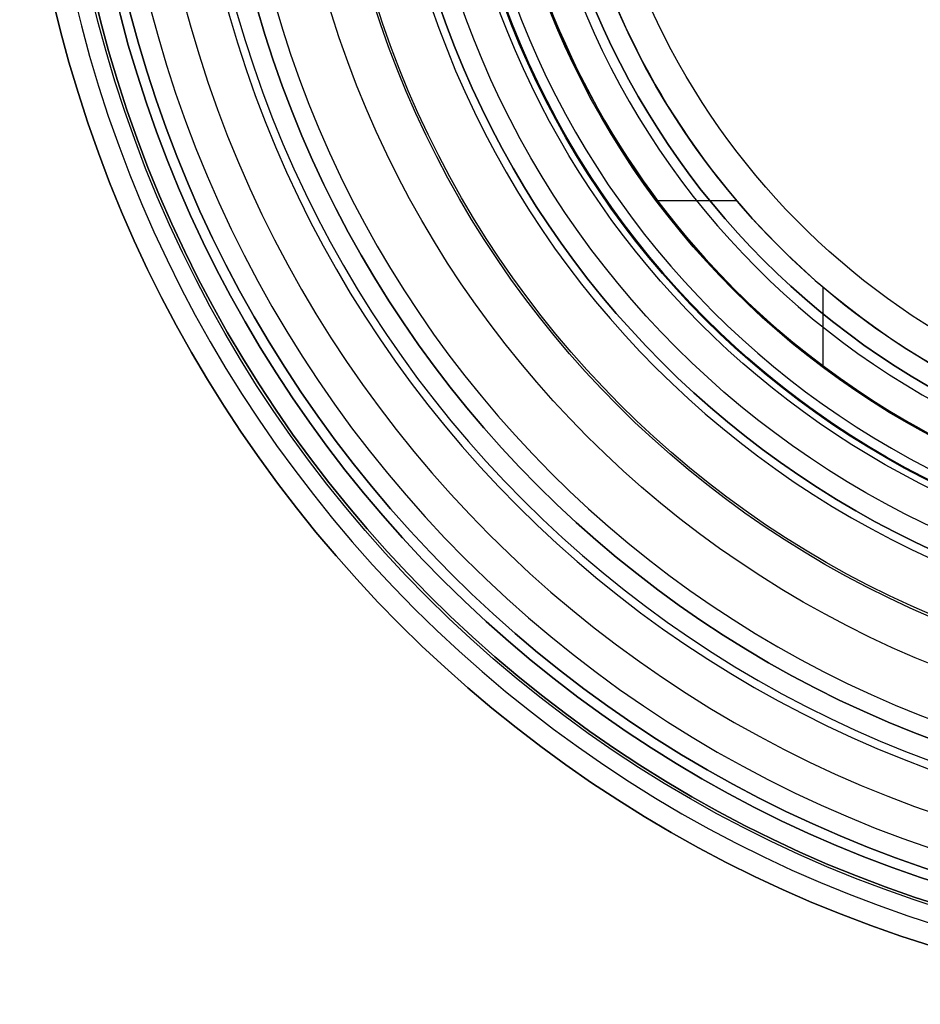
# Model space of a CAD drawing. Header units: centimetres. Extents: x -14.2 to 14.2, y -23.9 to 0.
# Tile 1 of 256: x -3.2 to -1, y -23.1 to -20.8. Entities that reach past the tile are written whole.
import ezdxf

# ---------------------------------------------------------------- set-up
doc = ezdxf.new("R2010")
doc.units = ezdxf.units.CM
doc.layers.add('Default', color=7, linetype='Continuous', true_color=0x000000)

# ---------------------------------------------------------------- blocks, each defined once
blk = doc.blocks.new('Block 10')
at = {"layer": 'Default'}
for p, q in [((-1.4086, -14.25, 21.1994), (-1.6005, -14.25, 21.1994)), ((-1.1994, -14.25, 21.4086), (-1.1994, -14.25, 21.6005))]:
    blk.add_line(p, q, dxfattribs=at)
at = {"layer": 'Default', "extrusion": (0, -1, 0)}
for centre, radius, start, end in [((0, 20, 11.6441), 3.0562, 0, 180), ((0, 20, 11.7439), 3.15, 0, 180), ((0, 20, 12.75), 3.15, 0, 180), ((0, 20, 12.8), 3.15, 0, 180), ((0, 20, 12.85), 3.15, 0, 180), ((0, 20, 12.9), 2.1, 0, 180), ((0, 20, 13.5), 3, 0, 180), ((0, 20, 13.5), 2.102, 0, 180), ((0, 20, 13.483), 1.85, 0, 180), ((0, 20, 13.75), 2.0028, 0, 180), ((0, 20, 13.8026), 2, 0, 180), ((0, 20, 13.9665), 1.85, 0, 180), ((0, 20, 14.1966), 2, 0, 180), ((0, 20, 16.1168), 2.5055, 0, 180), ((0, 20, 16.2832), 2.3945, 0, 180), ((0, 20, 16.35), 2.1175, 93.3842, 176.6158), ((0, 20, 16.45), 3.05, 0, 180), ((0, 20, 16.45), 2.975, 0, 180), ((0, 20, 16.45), 2.675, 0, 180), ((0, 20, 16.55), 2.675, 0, 180), ((0, 20, 16.55), 2.2, 0, 180), ((0, 20, 16.55), 2.1, 93.4125, 176.5875), ((0, 20, 16.65), 3.05, 0, 180), ((0, 20, 16.65), 2.1, 0, 180), ((0, 20, 16.7), 2.4, 0, 180), ((0, 20, 16.85), 2.25, 0, 180), ((0, 20, 18.05), 1.9, 0, 180), ((0, 20, 18.85), 1.775, 13.3424, 166.6576), ((0, 20, 19.175), 1.775, 13.3424, 166.6576), ((0, 20, 19.5), 1.775, 13.3424, 166.6576)]:
    blk.add_arc(centre, radius, start, end, dxfattribs=at)
at = {"layer": 'Default', "extrusion": (0, 1, 0)}
for centre, radius, start, end in [((0, 20, -11.822), 3.15, 0, 180), ((0, 20, -11.9), 3.15, 0, 180), ((0, 20, -12.75), 2.1, 0, 180), ((0, 20, -13.05), 2.1, 0, 180), ((0, 20, -13.3696), 2.25, 0, 180), ((0, 20, -13.625), 3, 0, 180), ((0, 20, -13.75), 3, 0, 180), ((0, 20, -14.25), 2, 13.0029, 76.9971), ((0, 20, -14.25), 1.85, 14.078, 75.922), ((0, 20, -16.05), 2.7445, 0, 180), ((0, 20, -16.05), 2.6303, 0, 180), ((0, 20, -16.0861), 2.8421, 0, 180), ((0, 20, -16.3051), 3.0976, 0, 180), ((0, 20, -16.35), 2.2697, 0, 180), ((0, 20, -16.419), 3.15, 0, 180), ((0, 20, -16.45), 2.725, 0, 180), ((0, 20, -16.5), 2.725, 0, 180), ((0, 20, -16.5), 2.675, 0, 180), ((0, 20, -16.5345), 3.15, 0, 180), ((0, 20, -16.55), 3.05, 0, 180), ((0, 20, -16.55), 2.975, 0, 180), ((0, 20, -16.55), 2.725, 0, 180), ((0, 20, -16.65), 3.15, 0, 180), ((0, 20, -16.65), 2.975, 0, 180), ((0, 20, -16.7), 2.925, 0, 180), ((0, 20, -16.7), 2.925, 0, 180), ((0, 20, -17.35), 2.1, 0, 180), ((0, 20, -17.5), 2.25, 0, 180), ((0, 20, -18.05), 2.1, 0, 180), ((0, 20, -18.15), 2.25, 0, 180), ((0, 20, -18.251), 2.075, 0, 180), ((0, 20, -18.45), 1.9, 0, 180), ((0, 20, -18.8005), 2.075, 0, 180), ((0, 20, -18.85), 1.9, 0, 180), ((0, 20, -19.35), 2.075, 0, 180), ((0, 20, -19.5), 1.925, 0, 180)]:
    blk.add_arc(centre, radius, start, end, dxfattribs=at)

msp = doc.modelspace()

# ---------------------------------------------------------------- block references
at = {"layer": 'Default', "extrusion": (0, -1, 0)}
msp.add_blockref('Block 10', (0, 0), dxfattribs=at)

doc.saveas('drawing.dxf')
